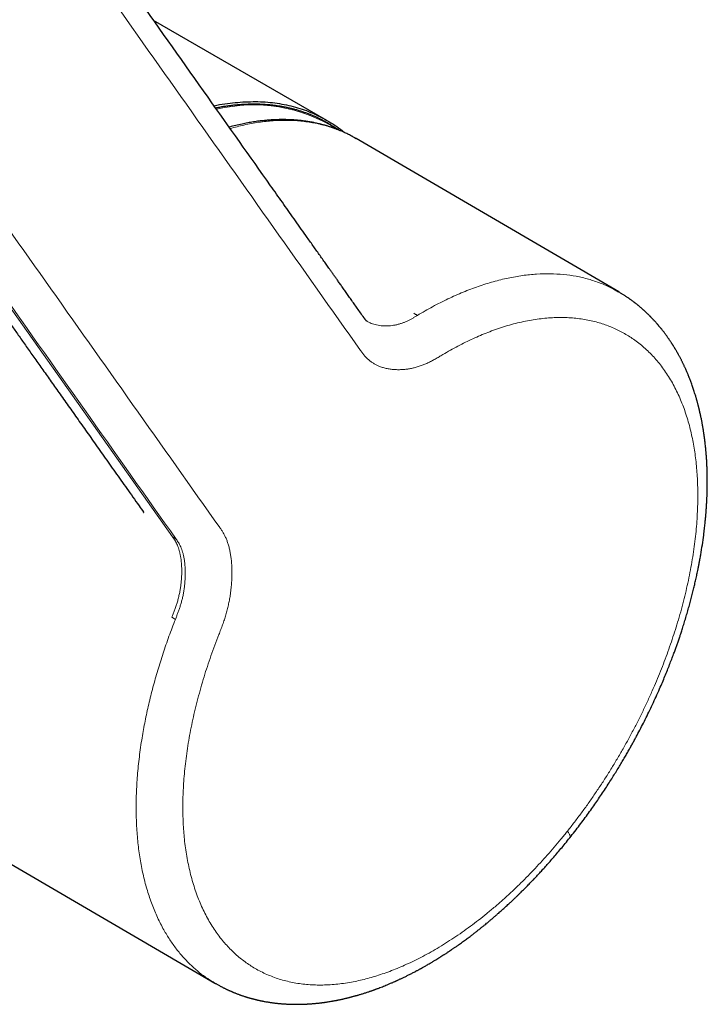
# Model space of a CAD drawing. Header units: millimetres. Extents: x 8 to 837, y 12 to 852.
# Tile 7 of 26: x 790 to 832, y 156 to 216. Entities that reach past the tile are written whole.
import ezdxf

# ---------------------------------------------------------------- set-up
doc = ezdxf.new("R2010")
doc.units = ezdxf.units.MM

msp = doc.modelspace()

# ---------------------------------------------------------------- linework, layer by layer
at = {"color": 7, "linetype": 'Continuous', "lineweight": 30}
for p, q in [((808.623, 209.803), (798.126, 215.863)), ((826.294, 199.406), (810.389, 208.701)), ((785.924, 166.818), (801.83, 157.523))]:
    msp.add_line(p, q, dxfattribs=at)
at = {"color": 8, "linetype": 'Continuous', "lineweight": 0}
for p, q in [((799.269, 184.557), (799.483, 184.432)), ((799.229, 179.691), (799.443, 179.566))]:
    msp.add_line(p, q, dxfattribs=at)
at = {"color": 8, "linetype": 'Continuous', "lineweight": 0, "flags": 128}
for points in [[(799.269, 184.557), (789.587, 198.25), (785.327, 204.275), (783.453, 206.926), (783.178, 207.315), (782.903, 207.704), (782.627, 208.095), (782.517, 208.25), (782.406, 208.407), (782.293, 208.567), (782.178, 208.729), (782.069, 208.883), (781.967, 209.027)], [(813.886, 198.111), (813.913, 198.095), (813.94, 198.079), (813.966, 198.064), (813.993, 198.048), (814.02, 198.032), (814.047, 198.017), (814.073, 198.001), (814.1, 197.986)]]:
    msp.add_lwpolyline(points, dxfattribs=at)
at = {"color": 8, "linetype": 'Continuous', "lineweight": 0}
msp.add_arc((804.17, 201.35), 9.394, 57.34009, 103.75258, dxfattribs=at)
at = {"color": 7, "linetype": 'Continuous', "lineweight": 30}
for points, knots in [([(810.868, 197.841), (810.799, 197.939), (810.663, 198.131), (810.464, 198.413), (810.272, 198.684), (810.088, 198.944), (809.913, 199.191), (809.746, 199.427), (809.588, 199.651), (809.438, 199.864), (809.299, 200.059), (809.173, 200.239), (809.057, 200.402), (808.948, 200.557), (808.844, 200.704), (808.746, 200.842), (808.654, 200.971), (808.569, 201.093), (808.388, 201.349), (808.107, 201.745), (807.724, 202.288), (807.23, 202.987), (806.627, 203.839), (805.92, 204.84), (804.184, 207.295), (801.248, 211.448), (798.467, 215.381), (796.87, 217.64), (796.628, 217.982), (796.383, 218.328), (796.134, 218.68), (795.899, 219.013), (795.677, 219.326), (795.47, 219.618), (795.261, 219.915), (795.051, 220.212), (794.839, 220.511), (794.627, 220.811), (794.415, 221.11), (794.253, 221.339), (794.139, 221.501), (794.072, 221.595), (794.009, 221.684), (793.95, 221.767), (793.897, 221.842), (793.849, 221.91), (793.812, 221.963), (793.784, 222.002), (793.764, 222.032), (793.742, 222.063), (793.715, 222.102), (793.683, 222.148), (793.648, 222.199), (793.61, 222.252), (793.576, 222.3), (793.546, 222.341), (793.523, 222.372), (793.503, 222.398), (793.484, 222.423), (793.463, 222.45), (793.437, 222.482), (793.41, 222.517), (793.383, 222.55), (793.359, 222.579), (793.337, 222.605), (793.318, 222.627), (793.3, 222.648), (793.279, 222.673), (793.25, 222.705), (793.219, 222.74), (793.188, 222.774), (793.157, 222.807), (793.125, 222.841), (793.089, 222.878), (793.054, 222.914), (793.021, 222.946), (792.987, 222.979), (792.949, 223.015), (792.906, 223.055), (792.861, 223.095), (792.819, 223.131), (792.782, 223.162), (792.745, 223.192), (792.704, 223.226), (792.66, 223.26), (792.618, 223.292), (792.579, 223.321), (792.541, 223.349), (792.503, 223.376), (792.471, 223.398), (792.443, 223.417), (792.412, 223.437), (792.374, 223.463), (792.327, 223.493), (792.272, 223.527), (792.232, 223.551), (792.21, 223.563)], [0, 0, 0, 0, 0.011434, 0.02244, 0.03302, 0.043173, 0.052899, 0.062036, 0.070761, 0.079074, 0.086976, 0.093683, 0.100061, 0.106112, 0.111834, 0.117228, 0.122294, 0.127031, 0.131451, 0.152261, 0.173456, 0.195036, 0.2341, 0.273182, 0.312263, 0.521629, 0.759544, 0.772867, 0.786191, 0.799633, 0.81337, 0.827406, 0.838643, 0.850063, 0.861667, 0.873359, 0.884849, 0.896793, 0.908486, 0.91993, 0.923727, 0.927482, 0.931016, 0.934272, 0.937249, 0.939949, 0.94237, 0.943599, 0.944745, 0.945906, 0.947332, 0.949049, 0.950956, 0.952668, 0.95451, 0.955539, 0.956596, 0.957458, 0.958119, 0.958915, 0.960026, 0.961189, 0.962236, 0.963201, 0.96404, 0.964764, 0.965383, 0.966166, 0.967219, 0.968638, 0.969718, 0.970674, 0.971948, 0.973285, 0.974499, 0.975578, 0.976647, 0.977887, 0.979298, 0.980792, 0.982119, 0.983168, 0.984214, 0.985506, 0.986993, 0.988229, 0.989327, 0.990512, 0.991654, 0.992645, 0.993283, 0.994157, 0.995265, 0.996609, 0.998187, 1, 1, 1, 1]), ([(801.783, 210.691), (801.786, 210.692), (802.224, 210.801), (803.068, 210.896), (804.299, 210.966), (805.474, 210.882), (806.589, 210.666), (807.647, 210.314), (808.632, 209.816), (809.31, 209.399), (809.63, 209.11), (809.673, 209.072)], [0, 0, 0, 0, 0.001032, 0.141383, 0.281656, 0.420609, 0.559109, 0.69803, 0.838238, 0.978447, 1, 1, 1, 1]), ([(809.315, 209.226), (809.272, 209.256), (809.172, 209.327), (809.011, 209.433), (808.831, 209.546), (808.649, 209.653), (808.464, 209.756), (808.277, 209.854), (808.087, 209.947), (807.894, 210.035), (807.699, 210.119), (807.501, 210.198), (807.301, 210.271), (807.098, 210.34), (806.893, 210.404), (806.685, 210.463), (806.475, 210.517), (806.263, 210.566), (806.049, 210.611), (805.833, 210.65), (805.614, 210.684), (805.394, 210.713), (805.171, 210.737), (804.946, 210.757), (804.72, 210.771), (804.491, 210.78), (804.261, 210.784), (804.029, 210.783), (803.796, 210.777), (803.561, 210.766), (803.324, 210.75), (803.085, 210.729), (802.845, 210.703), (802.604, 210.672), (802.361, 210.636), (802.121, 210.596), (801.961, 210.565), (801.883, 210.55)], [0, 0, 0, 0, 0.0212811, 0.0500423, 0.0788012, 0.1075586, 0.1363154, 0.1650721, 0.1938296, 0.2225885, 0.2513497, 0.280114, 0.308882, 0.3376544, 0.3664319, 0.395215, 0.4240042, 0.4527998, 0.4816024, 0.5104121, 0.5392293, 0.5680539, 0.5968862, 0.6257261, 0.6545736, 0.6834286, 0.712291, 0.7411606, 0.7700372, 0.7989205, 0.8278102, 0.856706, 0.8856077, 0.9145149, 0.9434272, 0.9723443, 1, 1, 1, 1]), ([(780.311, 210.389), (780.427, 210.225), (780.657, 209.9), (780.998, 209.418), (781.332, 208.946), (781.658, 208.485), (781.977, 208.034), (782.283, 207.601), (782.576, 207.187), (782.856, 206.79), (783.13, 206.403), (783.398, 206.024), (783.659, 205.655), (783.913, 205.295), (784.161, 204.944), (784.403, 204.603), (784.638, 204.271), (784.865, 203.949), (785.084, 203.639), (785.296, 203.34), (785.501, 203.049), (785.702, 202.766), (785.897, 202.49), (786.087, 202.221), (786.27, 201.962), (786.447, 201.712), (786.616, 201.473), (786.778, 201.244), (786.933, 201.025), (787.081, 200.815), (787.218, 200.621), (787.345, 200.442), (787.462, 200.277), (787.573, 200.119), (787.682, 199.965), (787.791, 199.811), (787.904, 199.651), (788.022, 199.485), (788.154, 199.298), (788.301, 199.09), (788.464, 198.86), (788.634, 198.619), (788.811, 198.368), (788.996, 198.107), (789.184, 197.841), (789.376, 197.57), (789.57, 197.295), (789.771, 197.011), (789.979, 196.717), (790.193, 196.414), (790.413, 196.103), (790.64, 195.781), (790.874, 195.451), (791.114, 195.111), (791.359, 194.765), (791.609, 194.411), (791.864, 194.05), (792.125, 193.681), (792.395, 193.3), (792.672, 192.908), (792.957, 192.504), (793.249, 192.091), (793.548, 191.669), (793.851, 191.24), (794.159, 190.805), (794.471, 190.364), (794.79, 189.913), (795.117, 189.45), (795.452, 188.975), (795.797, 188.488), (796.148, 187.992), (796.506, 187.486), (796.87, 186.971), (797.207, 186.494), (797.423, 186.189), (797.515, 186.059)], [0, 0, 0, 0, 0.020232, 0.040039, 0.059422, 0.078378, 0.096908, 0.115013, 0.131693, 0.147995, 0.16392, 0.179466, 0.194634, 0.209423, 0.223834, 0.237867, 0.251521, 0.264797, 0.277467, 0.289773, 0.301714, 0.313289, 0.324701, 0.335734, 0.346389, 0.356665, 0.366564, 0.375917, 0.384905, 0.393529, 0.401787, 0.408853, 0.415627, 0.422111, 0.428309, 0.434579, 0.441141, 0.447996, 0.455143, 0.464177, 0.473638, 0.483527, 0.493843, 0.504586, 0.515757, 0.52668, 0.537984, 0.549667, 0.56173, 0.574173, 0.586996, 0.600199, 0.613782, 0.627744, 0.642087, 0.656543, 0.671365, 0.686554, 0.702109, 0.718324, 0.734918, 0.751892, 0.769246, 0.78698, 0.804767, 0.822921, 0.841441, 0.860327, 0.879977, 0.900008, 0.92042, 0.941214, 0.96239, 0.983947, 1, 1, 1, 1]), ([(810.387, 208.702), (810.363, 208.716), (810.311, 208.746), (810.231, 208.791), (810.141, 208.84), (810.042, 208.892), (809.935, 208.947), (809.825, 209.001), (809.715, 209.053), (809.612, 209.1), (809.518, 209.142), (809.431, 209.179), (809.348, 209.213), (809.269, 209.244), (809.196, 209.272), (809.131, 209.297), (809.081, 209.315), (809.044, 209.329), (809.013, 209.34), (808.977, 209.353), (808.932, 209.368), (808.877, 209.387), (808.814, 209.408), (808.744, 209.43), (808.673, 209.453), (808.601, 209.475), (808.53, 209.495), (808.435, 209.522), (808.318, 209.554), (808.181, 209.588), (808.053, 209.618), (807.934, 209.644), (807.823, 209.667), (807.721, 209.687), (807.627, 209.704), (807.541, 209.719), (807.468, 209.731), (807.406, 209.74), (807.35, 209.749), (807.29, 209.757), (807.222, 209.766), (807.143, 209.777), (807.053, 209.787), (806.951, 209.798), (806.842, 209.809), (806.727, 209.819), (806.571, 209.83), (806.371, 209.841), (806.177, 209.847), (806.029, 209.849), (805.931, 209.85), (805.831, 209.849), (805.733, 209.848), (805.641, 209.846), (805.561, 209.843), (805.492, 209.841), (805.435, 209.838), (805.388, 209.836), (805.351, 209.834), (805.323, 209.833), (805.299, 209.831), (805.271, 209.83), (805.234, 209.827), (805.187, 209.824), (805.13, 209.82), (805.064, 209.815), (804.99, 209.809), (804.912, 209.802), (804.75, 209.787), (804.503, 209.759), (804.166, 209.711), (803.825, 209.654), (803.467, 209.583), (803.099, 209.5), (802.838, 209.434), (802.705, 209.398), (802.698, 209.396)], [0, 0, 0, 0, 0.010039, 0.021728, 0.035076, 0.050088, 0.06677, 0.084319, 0.101102, 0.117074, 0.130725, 0.143722, 0.156065, 0.167754, 0.178605, 0.188024, 0.195967, 0.200358, 0.204345, 0.209407, 0.215814, 0.223567, 0.232666, 0.242482, 0.252768, 0.262776, 0.272507, 0.28196, 0.302054, 0.320751, 0.338049, 0.353942, 0.368823, 0.382508, 0.394995, 0.406284, 0.416393, 0.423806, 0.430878, 0.438354, 0.447251, 0.457575, 0.469324, 0.482497, 0.496923, 0.511709, 0.526721, 0.556865, 0.587867, 0.600024, 0.612304, 0.624708, 0.637191, 0.648714, 0.658831, 0.667088, 0.674103, 0.679876, 0.684406, 0.687695, 0.690078, 0.693399, 0.697938, 0.703696, 0.710672, 0.718709, 0.727906, 0.737537, 0.747205, 0.78683, 0.827093, 0.867998, 0.908743, 0.953628, 0.997738, 1, 1, 1, 1]), ([(823.33, 166.326), (823.431, 166.455), (823.632, 166.709), (823.923, 167.089), (824.202, 167.462), (824.467, 167.826), (824.72, 168.181), (824.961, 168.527), (825.198, 168.873), (825.429, 169.219), (825.653, 169.563), (825.865, 169.894), (826.063, 170.211), (826.249, 170.514), (826.423, 170.802), (826.584, 171.075), (826.734, 171.333), (826.873, 171.576), (827.001, 171.802), (827.12, 172.016), (827.234, 172.224), (827.347, 172.434), (827.497, 172.715), (827.683, 173.071), (827.903, 173.505), (828.123, 173.951), (828.342, 174.41), (828.559, 174.882), (828.759, 175.329), (828.937, 175.743), (829.093, 176.115), (829.239, 176.473), (829.375, 176.815), (829.501, 177.143), (829.611, 177.436), (829.706, 177.697), (829.789, 177.926), (829.868, 178.152), (829.947, 178.381), (830.027, 178.62), (830.115, 178.886), (830.209, 179.181), (830.309, 179.504), (830.409, 179.837), (830.506, 180.172), (830.598, 180.503), (830.685, 180.828), (830.767, 181.149), (830.831, 181.409), (830.88, 181.613), (830.914, 181.761), (830.949, 181.911), (830.983, 182.064), (831.017, 182.218), (831.05, 182.374), (831.077, 182.505), (831.098, 182.606), (831.112, 182.674), (831.123, 182.729), (831.131, 182.771), (831.137, 182.803), (831.143, 182.834), (831.151, 182.872), (831.162, 182.928), (831.176, 183.005), (831.195, 183.105), (831.217, 183.222), (831.24, 183.351), (831.29, 183.639), (831.361, 184.08), (831.426, 184.538), (831.466, 184.859), (831.488, 185.041), (831.507, 185.212), (831.524, 185.373), (831.539, 185.524), (831.551, 185.643), (831.559, 185.729), (831.564, 185.784), (831.568, 185.831), (831.571, 185.872), (831.575, 185.915), (831.579, 185.967), (831.584, 186.03), (831.59, 186.106), (831.597, 186.2), (831.605, 186.312), (831.613, 186.438), (831.62, 186.565), (831.627, 186.687), (831.633, 186.803), (831.638, 186.914), (831.642, 187.019), (831.646, 187.136), (831.65, 187.265), (831.654, 187.41), (831.656, 187.558), (831.658, 187.683), (831.659, 187.781), (831.659, 187.849), (831.659, 187.908), (831.659, 187.957), (831.659, 187.994), (831.659, 188.023), (831.659, 188.053), (831.658, 188.088), (831.658, 188.141), (831.657, 188.214), (831.656, 188.311), (831.653, 188.422), (831.65, 188.541), (831.645, 188.706), (831.637, 188.909), (831.625, 189.147), (831.613, 189.338), (831.602, 189.48), (831.595, 189.574), (831.589, 189.654), (831.583, 189.721), (831.579, 189.769), (831.576, 189.803), (831.573, 189.826), (831.571, 189.852), (831.568, 189.885), (831.564, 189.929), (831.558, 189.983), (831.552, 190.044), (831.543, 190.13), (831.531, 190.235), (831.517, 190.355), (831.502, 190.475), (831.486, 190.603), (831.466, 190.745), (831.448, 190.867), (831.433, 190.962), (831.424, 191.02), (831.417, 191.066), (831.411, 191.1), (831.406, 191.131), (831.4, 191.165), (831.393, 191.212), (831.382, 191.271), (831.37, 191.342), (831.355, 191.424), (831.338, 191.513), (831.32, 191.612), (831.299, 191.716), (831.276, 191.825), (831.253, 191.933), (831.229, 192.042), (831.205, 192.149), (831.184, 192.239), (831.167, 192.31), (831.155, 192.359), (831.145, 192.4), (831.135, 192.439), (831.124, 192.484), (831.11, 192.538), (831.092, 192.605), (831.072, 192.681), (831.051, 192.759), (831.031, 192.831), (831.014, 192.893), (830.997, 192.952), (830.978, 193.017), (830.95, 193.111), (830.914, 193.23), (830.871, 193.365), (830.829, 193.495), (830.786, 193.621), (830.743, 193.747), (830.7, 193.867), (830.658, 193.981), (830.619, 194.084), (830.585, 194.17), (830.559, 194.237), (830.538, 194.289), (830.515, 194.344), (830.49, 194.407), (830.457, 194.485), (830.419, 194.575), (830.376, 194.673), (830.337, 194.762), (830.301, 194.841), (830.267, 194.913), (830.235, 194.981), (830.206, 195.042), (830.178, 195.1), (830.15, 195.157), (830.119, 195.219), (830.086, 195.286), (830.049, 195.358), (830.011, 195.43), (829.975, 195.499), (829.94, 195.563), (829.909, 195.621), (829.88, 195.672), (829.852, 195.722), (829.821, 195.777), (829.788, 195.835), (829.755, 195.891), (829.725, 195.941), (829.698, 195.988), (829.669, 196.035), (829.638, 196.086), (829.606, 196.138), (829.576, 196.186), (829.55, 196.227), (829.524, 196.267), (829.498, 196.308), (829.466, 196.357), (829.43, 196.412), (829.393, 196.466), (829.36, 196.515), (829.328, 196.562), (829.294, 196.611), (829.251, 196.672), (829.201, 196.742), (829.147, 196.816), (829.093, 196.889), (829.037, 196.963), (828.98, 197.038), (828.924, 197.109), (828.878, 197.166), (828.841, 197.212), (828.809, 197.251), (828.773, 197.294), (828.735, 197.339), (828.7, 197.382), (828.667, 197.42), (828.634, 197.458), (828.599, 197.498), (828.559, 197.543), (828.519, 197.587), (828.484, 197.626), (828.457, 197.656), (828.433, 197.681), (828.408, 197.709), (828.377, 197.742), (828.342, 197.779), (828.306, 197.816), (828.273, 197.851), (828.243, 197.882), (828.211, 197.914), (828.177, 197.949), (828.135, 197.99), (828.09, 198.034), (828.044, 198.079), (828.003, 198.118), (827.962, 198.157), (827.917, 198.199), (827.872, 198.241), (827.832, 198.278), (827.796, 198.31), (827.759, 198.343), (827.717, 198.38), (827.67, 198.421), (827.621, 198.463), (827.572, 198.505), (827.526, 198.542), (827.486, 198.576), (827.447, 198.607), (827.405, 198.641), (827.358, 198.679), (827.311, 198.716), (827.271, 198.747), (827.24, 198.771), (827.212, 198.792), (827.18, 198.816), (827.139, 198.847), (827.09, 198.883), (827.038, 198.921), (826.988, 198.957), (826.942, 198.99), (826.898, 199.02), (826.847, 199.055), (826.789, 199.095), (826.721, 199.14), (826.65, 199.187), (826.579, 199.232), (826.509, 199.277), (826.441, 199.318), (826.369, 199.362), (826.318, 199.392), (826.293, 199.406)], [0, 0, 0, 0, 0.011622, 0.022882, 0.033779, 0.044315, 0.054488, 0.064298, 0.073746, 0.083721, 0.093257, 0.102355, 0.111014, 0.119235, 0.127018, 0.134363, 0.14127, 0.147739, 0.15377, 0.159284, 0.164739, 0.170269, 0.175872, 0.186888, 0.19818, 0.209749, 0.221595, 0.233719, 0.246119, 0.255961, 0.265462, 0.274572, 0.283292, 0.291622, 0.299561, 0.305619, 0.311428, 0.317025, 0.3228, 0.328858, 0.335199, 0.343036, 0.351266, 0.359851, 0.368405, 0.37683, 0.385125, 0.393291, 0.401408, 0.405138, 0.408931, 0.412788, 0.416707, 0.42069, 0.424736, 0.428714, 0.430819, 0.432583, 0.434007, 0.435091, 0.435835, 0.4365, 0.437478, 0.438775, 0.440855, 0.443438, 0.446523, 0.449983, 0.453463, 0.469001, 0.484542, 0.489624, 0.494444, 0.499002, 0.503297, 0.507329, 0.511083, 0.512811, 0.514294, 0.515534, 0.51653, 0.51761, 0.519, 0.520715, 0.522757, 0.525125, 0.528313, 0.531862, 0.535328, 0.538647, 0.541821, 0.544849, 0.54773, 0.550466, 0.554469, 0.558379, 0.562476, 0.566759, 0.568738, 0.5707, 0.572376, 0.573731, 0.574766, 0.575475, 0.576217, 0.577208, 0.578449, 0.580655, 0.58337, 0.586595, 0.590066, 0.593483, 0.600557, 0.607393, 0.61399, 0.617015, 0.619768, 0.622117, 0.624062, 0.625603, 0.62636, 0.62696, 0.627643, 0.628624, 0.629904, 0.631482, 0.633351, 0.635276, 0.639109, 0.64267, 0.645961, 0.649838, 0.654098, 0.658742, 0.660897, 0.662677, 0.664075, 0.665092, 0.665776, 0.666839, 0.668269, 0.670067, 0.672233, 0.674766, 0.677614, 0.680506, 0.683891, 0.687286, 0.690691, 0.694107, 0.697534, 0.700819, 0.702687, 0.704257, 0.70553, 0.706607, 0.708008, 0.709808, 0.711868, 0.714486, 0.717089, 0.719496, 0.721439, 0.723173, 0.725304, 0.727811, 0.732466, 0.737019, 0.741336, 0.745505, 0.749737, 0.754092, 0.757757, 0.761447, 0.764738, 0.766712, 0.768415, 0.770259, 0.772496, 0.774999, 0.778466, 0.7821, 0.785426, 0.788068, 0.790687, 0.793259, 0.795447, 0.797409, 0.799609, 0.801751, 0.804252, 0.807068, 0.809805, 0.812382, 0.814812, 0.81708, 0.818942, 0.820733, 0.822828, 0.825202, 0.827435, 0.829423, 0.831066, 0.832912, 0.834965, 0.837115, 0.839033, 0.840672, 0.842132, 0.84377, 0.84564, 0.848111, 0.850375, 0.852327, 0.854115, 0.856131, 0.858394, 0.861811, 0.864823, 0.867859, 0.871068, 0.874339, 0.877544, 0.880406, 0.881877, 0.883598, 0.885569, 0.887726, 0.889651, 0.891269, 0.892763, 0.894652, 0.896808, 0.899104, 0.900979, 0.902365, 0.903323, 0.904596, 0.90621, 0.90813, 0.909942, 0.911525, 0.913098, 0.914522, 0.916203, 0.918158, 0.92061, 0.92284, 0.92479, 0.92662, 0.928772, 0.931135, 0.933053, 0.934515, 0.936206, 0.938201, 0.940433, 0.942704, 0.945003, 0.947195, 0.948878, 0.950512, 0.952403, 0.954564, 0.956864, 0.958674, 0.959965, 0.960977, 0.962356, 0.96418, 0.966421, 0.96874, 0.970899, 0.972898, 0.974737, 0.976423, 0.979305, 0.982191, 0.98524, 0.988705, 0.991721, 0.994745, 0.997497, 1, 1, 1, 1]), ([(811.056, 197.622), (811.054, 197.623), (811.051, 197.625), (811.047, 197.627), (811.044, 197.629), (811.041, 197.631), (811.038, 197.633), (811.034, 197.636), (811.029, 197.639), (811.025, 197.643), (811.02, 197.647), (811.016, 197.651), (811.008, 197.658), (810.998, 197.669), (810.984, 197.685), (810.972, 197.7), (810.966, 197.707), (810.959, 197.715), (810.952, 197.724), (810.941, 197.739), (810.927, 197.758), (810.911, 197.779), (810.894, 197.803), (810.882, 197.821), (810.875, 197.831)], [0, 0, 0, 0, 0.055296, 0.098115, 0.128518, 0.150337, 0.173888, 0.226014, 0.275814, 0.323289, 0.374794, 0.424552, 0.473959, 0.585072, 0.693662, 0.720318, 0.745276, 0.767254, 0.788294, 0.819947, 0.86474, 0.902563, 0.947403, 1, 1, 1, 1]), ([(797.516, 186.058), (797.519, 186.053), (797.524, 186.046), (797.525, 186.045), (797.526, 186.044)], [0, 0, 0, 0, 0.58158, 1, 1, 1, 1]), ([(801.829, 157.524), (801.849, 157.512), (801.894, 157.486), (801.96, 157.449), (802.033, 157.408), (802.108, 157.368), (802.183, 157.327), (802.253, 157.291), (802.315, 157.259), (802.37, 157.232), (802.422, 157.206), (802.474, 157.181), (802.524, 157.157), (802.576, 157.133), (802.628, 157.109), (802.685, 157.083), (802.741, 157.058), (802.79, 157.036), (802.827, 157.02), (802.861, 157.006), (802.896, 156.991), (802.941, 156.972), (802.989, 156.952), (803.038, 156.933), (803.09, 156.912), (803.15, 156.889), (803.221, 156.861), (803.291, 156.835), (803.356, 156.812), (803.415, 156.791), (803.479, 156.769), (803.551, 156.744), (803.624, 156.72), (803.694, 156.698), (803.757, 156.678), (803.819, 156.659), (803.877, 156.642), (803.934, 156.625), (803.982, 156.612), (804.025, 156.6), (804.06, 156.59), (804.091, 156.582), (804.126, 156.572), (804.171, 156.56), (804.225, 156.547), (804.281, 156.533), (804.333, 156.52), (804.379, 156.509), (804.425, 156.498), (804.476, 156.487), (804.537, 156.473), (804.601, 156.459), (804.662, 156.447), (804.714, 156.436), (804.762, 156.427), (804.812, 156.417), (804.885, 156.404), (804.977, 156.387), (805.085, 156.37), (805.176, 156.355), (805.254, 156.344), (805.323, 156.334), (805.394, 156.325), (805.467, 156.316), (805.539, 156.308), (805.615, 156.299), (805.698, 156.29), (805.782, 156.283), (805.86, 156.276), (805.927, 156.27), (805.991, 156.266), (806.058, 156.261), (806.131, 156.257), (806.201, 156.253), (806.262, 156.25), (806.315, 156.247), (806.366, 156.245), (806.422, 156.243), (806.475, 156.242), (806.527, 156.241), (806.577, 156.24), (806.634, 156.239), (806.696, 156.238), (806.761, 156.238), (806.826, 156.238), (806.89, 156.238), (806.953, 156.239), (807.014, 156.24), (807.076, 156.242), (807.135, 156.243), (807.194, 156.245), (807.251, 156.247), (807.312, 156.25), (807.38, 156.253), (807.456, 156.257), (807.537, 156.262), (807.62, 156.268), (807.699, 156.274), (807.776, 156.28), (807.844, 156.286), (807.906, 156.292), (807.968, 156.298), (808.038, 156.305), (808.111, 156.313), (808.188, 156.321), (808.264, 156.33), (808.336, 156.34), (808.402, 156.348), (808.467, 156.357), (808.546, 156.368), (808.642, 156.383), (808.755, 156.4), (808.858, 156.417), (808.948, 156.433), (809.022, 156.446), (809.094, 156.459), (809.162, 156.472), (809.222, 156.484), (809.275, 156.495), (809.327, 156.505), (809.384, 156.517), (809.448, 156.53), (809.514, 156.545), (809.58, 156.559), (809.645, 156.574), (809.704, 156.588), (809.756, 156.6), (809.804, 156.611), (809.855, 156.624), (809.915, 156.638), (809.982, 156.655), (810.053, 156.673), (810.123, 156.692), (810.197, 156.711), (810.272, 156.732), (810.345, 156.752), (810.412, 156.771), (810.481, 156.791), (810.558, 156.813), (810.643, 156.839), (810.764, 156.876), (810.922, 156.925), (811.074, 156.975), (811.189, 157.014), (811.262, 157.039), (811.329, 157.062), (811.388, 157.083), (811.437, 157.101), (811.479, 157.116), (811.52, 157.13), (811.566, 157.147), (811.622, 157.168), (811.688, 157.192), (811.831, 157.246), (812.05, 157.332), (812.275, 157.423), (812.433, 157.49), (812.521, 157.528), (812.6, 157.562), (812.668, 157.592), (812.721, 157.616), (812.761, 157.634), (812.79, 157.647), (812.818, 157.659), (812.851, 157.674), (812.895, 157.694), (812.955, 157.721), (813.026, 157.754), (813.105, 157.791), (813.184, 157.829), (813.295, 157.882), (813.438, 157.952), (813.618, 158.041), (813.805, 158.137), (813.956, 158.216), (814.07, 158.277), (814.139, 158.314), (814.202, 158.348), (814.256, 158.378), (814.303, 158.403), (814.34, 158.424), (814.375, 158.443), (814.412, 158.464), (814.463, 158.492), (814.529, 158.53), (814.611, 158.577), (814.708, 158.632), (814.811, 158.692), (814.933, 158.764), (815.066, 158.844), (815.21, 158.931), (815.343, 159.013), (815.468, 159.091), (815.59, 159.169), (815.691, 159.233), (815.772, 159.286), (815.833, 159.326), (815.895, 159.367), (815.956, 159.407), (816.011, 159.444), (816.059, 159.475), (816.095, 159.5), (816.125, 159.52), (816.154, 159.539), (816.19, 159.564), (816.235, 159.595), (816.289, 159.632), (816.352, 159.675), (816.424, 159.725), (816.503, 159.78), (816.64, 159.876), (816.828, 160.011), (817.062, 160.182), (817.269, 160.337), (817.453, 160.476), (817.613, 160.6), (817.767, 160.721), (817.914, 160.837), (818.051, 160.948), (818.177, 161.051), (818.288, 161.141), (818.383, 161.22), (818.464, 161.288), (818.534, 161.347), (818.595, 161.399), (818.652, 161.448), (818.704, 161.492), (818.754, 161.535), (818.806, 161.58), (818.869, 161.634), (818.943, 161.699), (819.028, 161.774), (819.123, 161.857), (819.225, 161.948), (819.329, 162.042), (819.434, 162.137), (819.535, 162.23), (819.656, 162.342), (819.794, 162.47), (819.947, 162.615), (820.087, 162.749), (820.216, 162.874), (820.33, 162.985), (820.429, 163.084), (820.517, 163.17), (820.599, 163.253), (820.683, 163.338), (820.773, 163.429), (820.869, 163.527), (820.987, 163.649), (821.127, 163.795), (821.293, 163.97), (821.47, 164.159), (821.661, 164.367), (821.865, 164.592), (822.082, 164.836), (822.311, 165.098), (822.551, 165.378), (822.802, 165.676), (823.063, 165.993), (823.239, 166.213), (823.33, 166.326)], [0, 0, 0, 0, 0.002813, 0.006219, 0.010242, 0.014879, 0.019426, 0.023506, 0.026924, 0.029928, 0.032643, 0.03539, 0.038186, 0.040656, 0.043409, 0.046447, 0.049639, 0.052257, 0.054187, 0.055579, 0.05745, 0.059806, 0.062525, 0.065046, 0.067301, 0.0706, 0.074286, 0.078349, 0.081393, 0.084119, 0.087404, 0.091125, 0.095025, 0.098509, 0.101598, 0.104458, 0.107854, 0.110295, 0.112833, 0.114982, 0.1167, 0.117995, 0.119648, 0.121875, 0.124674, 0.127545, 0.130102, 0.132305, 0.134339, 0.136781, 0.139697, 0.143227, 0.14617, 0.148524, 0.15071, 0.153128, 0.155779, 0.161208, 0.16645, 0.171237, 0.174207, 0.177567, 0.181115, 0.184294, 0.187813, 0.191297, 0.195109, 0.199547, 0.203079, 0.206157, 0.208891, 0.211966, 0.21558, 0.219046, 0.221806, 0.224026, 0.226389, 0.228966, 0.231759, 0.233811, 0.236134, 0.238728, 0.241593, 0.244721, 0.247669, 0.250633, 0.253476, 0.256304, 0.259054, 0.261959, 0.264474, 0.267035, 0.269802, 0.272858, 0.276216, 0.280245, 0.283944, 0.287456, 0.291011, 0.294318, 0.29668, 0.299442, 0.302716, 0.306113, 0.309319, 0.313118, 0.316388, 0.319068, 0.321905, 0.325149, 0.329789, 0.334807, 0.340242, 0.343591, 0.346877, 0.350099, 0.353222, 0.35595, 0.35818, 0.360275, 0.36284, 0.365858, 0.368755, 0.371674, 0.374613, 0.377332, 0.379607, 0.381501, 0.383621, 0.386395, 0.389517, 0.392638, 0.395733, 0.398801, 0.40244, 0.405615, 0.408392, 0.411393, 0.414771, 0.418524, 0.422615, 0.430866, 0.439317, 0.442691, 0.44602, 0.448978, 0.451527, 0.453708, 0.455463, 0.457067, 0.459093, 0.461558, 0.464462, 0.467795, 0.480422, 0.493249, 0.497321, 0.501303, 0.504789, 0.50774, 0.510159, 0.511766, 0.513003, 0.514003, 0.515426, 0.517359, 0.519803, 0.523236, 0.526725, 0.530188, 0.533623, 0.54133, 0.549062, 0.55724, 0.565888, 0.569043, 0.572206, 0.575007, 0.577372, 0.579299, 0.581163, 0.582342, 0.583838, 0.586068, 0.588997, 0.592624, 0.596949, 0.601686, 0.606253, 0.61305, 0.619384, 0.625257, 0.630667, 0.635929, 0.641404, 0.644059, 0.646762, 0.649512, 0.6523, 0.654794, 0.65694, 0.658573, 0.659694, 0.660833, 0.662437, 0.664508, 0.666886, 0.669678, 0.672884, 0.676502, 0.680273, 0.691197, 0.701672, 0.711699, 0.719186, 0.726404, 0.733351, 0.740028, 0.746338, 0.752066, 0.757206, 0.7614, 0.7651, 0.768305, 0.771017, 0.773438, 0.776202, 0.778059, 0.780431, 0.783324, 0.786737, 0.790669, 0.795122, 0.799796, 0.8048, 0.809675, 0.814382, 0.818921, 0.826609, 0.833761, 0.840379, 0.846463, 0.852012, 0.856593, 0.860733, 0.864504, 0.868482, 0.872792, 0.877434, 0.882408, 0.889789, 0.897797, 0.906431, 0.915692, 0.925787, 0.936533, 0.947929, 0.959975, 0.972669, 0.986011, 1, 1, 1, 1])]:
    msp.add_open_spline(points, degree=3, knots=knots, dxfattribs=at)
at = {"color": 8, "linetype": 'Continuous', "lineweight": 0}
for points, knots in [([(786.669, 218.389), (786.669, 218.389), (786.741, 218.48), (786.888, 218.659), (787.114, 218.917), (787.345, 219.165), (787.58, 219.402), (787.819, 219.628), (788.057, 219.838), (788.293, 220.032), (788.525, 220.211), (788.76, 220.378), (788.994, 220.532), (789.234, 220.676), (789.479, 220.808), (789.727, 220.929), (789.973, 221.033), (790.217, 221.123), (790.459, 221.196), (790.692, 221.253), (790.917, 221.293), (791.133, 221.318), (791.344, 221.328), (791.551, 221.323), (791.764, 221.302), (791.982, 221.262), (792.203, 221.2), (792.414, 221.118), (792.615, 221.016), (792.804, 220.895), (792.968, 220.765), (793.11, 220.628), (793.231, 220.492), (793.345, 220.345), (793.453, 220.192), (793.559, 220.036), (794.019, 219.388), (796.2, 216.3), (801.867, 208.293), (807.143, 200.829), (810.661, 195.853)], [0, 0, 0, 0, 0.000002, 0.005835, 0.011667, 0.017501, 0.023334, 0.029168, 0.035002, 0.040502, 0.046002, 0.051501, 0.056999, 0.062498, 0.06833, 0.074164, 0.079998, 0.085832, 0.091666, 0.0975, 0.103001, 0.1085, 0.114, 0.119499, 0.124999, 0.131532, 0.138065, 0.144599, 0.151132, 0.157665, 0.164199, 0.169332, 0.174465, 0.179598, 0.184731, 0.189866, 0.195, 0.249999, 0.499999, 1, 1, 1, 1]), ([(799.483, 184.432), (795.784, 189.664), (791.776, 195.332), (787.461, 201.436), (786.536, 202.744), (785.611, 204.052), (784.686, 205.36), (783.761, 206.668), (783.1, 207.603), (782.702, 208.165), (782.568, 208.355), (782.434, 208.546), (782.302, 208.73), (782.178, 208.905), (782.064, 209.076), (781.958, 209.257), (781.857, 209.455), (781.762, 209.669), (781.677, 209.894), (781.581, 210.191), (781.485, 210.577), (781.406, 211.063), (781.362, 211.576), (781.354, 212.113), (781.381, 212.672), (781.443, 213.248), (781.539, 213.834), (781.668, 214.427), (781.829, 215.025), (782.021, 215.624), (782.243, 216.223), (782.494, 216.82), (782.773, 217.411), (783.078, 217.995), (783.41, 218.569), (783.767, 219.13), (784.146, 219.678), (784.416, 220.026), (784.551, 220.201)], [0, 0, 0, 0, 0.500021, 0.541689, 0.583358, 0.625026, 0.666695, 0.708363, 0.750096, 0.756044, 0.762081, 0.768231, 0.774241, 0.779745, 0.785045, 0.790147, 0.795636, 0.801555, 0.80713, 0.812694, 0.823207, 0.833704, 0.844203, 0.854717, 0.865265, 0.875803, 0.886253, 0.896634, 0.906961, 0.917253, 0.927522, 0.937783, 0.948051, 0.958338, 0.968661, 0.979033, 0.989473, 1, 1, 1, 1]), ([(802.129, 185.131), (798.611, 190.106), (793.333, 197.569), (787.959, 205.173), (786.003, 207.939), (785.707, 208.357), (785.411, 208.775), (785.118, 209.195), (784.871, 209.528), (784.695, 209.8), (784.583, 210.006), (784.485, 210.228), (784.401, 210.463), (784.331, 210.71), (784.275, 210.967), (784.232, 211.234), (784.203, 211.511), (784.187, 211.794), (784.185, 212.082), (784.195, 212.374), (784.218, 212.673), (784.253, 212.978), (784.302, 213.288), (784.361, 213.596), (784.431, 213.902), (784.51, 214.203), (784.599, 214.507), (784.698, 214.812), (784.81, 215.123), (784.935, 215.44), (785.073, 215.761), (785.221, 216.081), (785.38, 216.398), (785.548, 216.711), (785.722, 217.014), (785.9, 217.306), (786.082, 217.587), (786.271, 217.861), (786.467, 218.13), (786.601, 218.304), (786.669, 218.389), (786.669, 218.389)], [0, 0, 0, 0, 0.5000007, 0.7500004, 0.7640004, 0.7780003, 0.7920003, 0.8060002, 0.8200021, 0.8261613, 0.8323205, 0.8384803, 0.8446405, 0.8508005, 0.8568507, 0.8629009, 0.868951, 0.8750008, 0.8808336, 0.8866662, 0.8924991, 0.8983323, 0.9041658, 0.9099999, 0.9155009, 0.9210019, 0.9265025, 0.9320026, 0.9375019, 0.9433338, 0.9491655, 0.9549977, 0.9608306, 0.9666641, 0.972498, 0.9779985, 0.9834988, 0.9889987, 0.9944982, 0.9999978, 1, 1, 1, 1]), ([(810.384, 208.693), (810.266, 208.764), (809.93, 208.965), (809.335, 209.225), (808.605, 209.476), (807.841, 209.657), (807.047, 209.77), (806.223, 209.815), (805.372, 209.791), (804.495, 209.696), (803.624, 209.542), (803.038, 209.385), (802.759, 209.31)], [0, 0, 0, 0, 0.057157, 0.162572, 0.2679, 0.373227, 0.478642, 0.584233, 0.690092, 0.796315, 0.903005, 1, 1, 1, 1]), ([(814.1, 197.986), (814.408, 198.166), (815.026, 198.526), (815.951, 198.993), (816.873, 199.404), (817.791, 199.753), (818.7, 200.038), (819.595, 200.258), (820.47, 200.411), (821.322, 200.498), (822.15, 200.519), (822.951, 200.475), (823.725, 200.365), (824.47, 200.192), (825.183, 199.952), (825.793, 199.69), (826.148, 199.482), (826.29, 199.399)], [0, 0, 0, 0, 0.067937, 0.136055, 0.204414, 0.273076, 0.342101, 0.411026, 0.479599, 0.547886, 0.615948, 0.683843, 0.751628, 0.819357, 0.887083, 0.95486, 1, 1, 1, 1]), ([(811.056, 197.623), (811.09, 197.604), (811.169, 197.558), (811.305, 197.5), (811.462, 197.445), (811.63, 197.402), (811.807, 197.371), (811.99, 197.351), (812.178, 197.345), (812.369, 197.351), (812.56, 197.369), (812.751, 197.4), (812.938, 197.443), (813.121, 197.497), (813.298, 197.561), (813.469, 197.635), (813.634, 197.716), (813.794, 197.803), (813.948, 197.894), (814.05, 197.955), (814.1, 197.986)], [0, 0, 0, 0, 0.042107, 0.100477, 0.160829, 0.222749, 0.28574, 0.34925, 0.412702, 0.475524, 0.537178, 0.59719, 0.655178, 0.710875, 0.764149, 0.815014, 0.863638, 0.910338, 0.955581, 1, 1, 1, 1]), ([(815.523, 195.542), (815.676, 195.632), (815.981, 195.813), (816.439, 196.065), (816.896, 196.301), (817.351, 196.522), (817.806, 196.726), (818.258, 196.914), (818.722, 197.092), (819.199, 197.256), (819.687, 197.405), (820.17, 197.532), (820.648, 197.639), (821.121, 197.725), (821.588, 197.79), (822.049, 197.834), (822.502, 197.857), (822.949, 197.859), (823.385, 197.841), (823.811, 197.801), (824.225, 197.742), (824.631, 197.662), (825.018, 197.565), (825.386, 197.451), (825.735, 197.323), (826.076, 197.179), (826.408, 197.017), (826.73, 196.838), (827.043, 196.643), (827.356, 196.425), (827.667, 196.181), (827.976, 195.911), (828.272, 195.622), (828.554, 195.313), (828.823, 194.987), (829.078, 194.642), (829.318, 194.28), (829.544, 193.899), (829.755, 193.502), (829.95, 193.091), (830.129, 192.666), (830.292, 192.229), (830.441, 191.777), (830.571, 191.323), (830.684, 190.867), (830.782, 190.413), (830.866, 189.947), (830.936, 189.47), (830.993, 188.983), (831.037, 188.487), (831.068, 187.964), (831.085, 187.414), (831.086, 186.836), (831.071, 186.249), (831.04, 185.653), (830.993, 185.049), (830.929, 184.437), (830.85, 183.818), (830.754, 183.193), (830.643, 182.561), (830.516, 181.929), (830.375, 181.295), (830.219, 180.662), (830.049, 180.026), (829.869, 179.403), (829.68, 178.795), (829.484, 178.201), (829.276, 177.607), (829.056, 177.013), (828.824, 176.419), (828.581, 175.826), (828.318, 175.216), (828.034, 174.588), (827.728, 173.943), (827.409, 173.302), (827.077, 172.666), (826.734, 172.035), (826.379, 171.41), (826.012, 170.792), (825.634, 170.18), (825.246, 169.577), (824.85, 168.985), (824.447, 168.406), (824.037, 167.839), (823.619, 167.282), (823.334, 166.919), (823.191, 166.738)], [0, 0, 0, 0, 0.0111997, 0.0223998, 0.0336001, 0.0448007, 0.0560013, 0.0672018, 0.0784023, 0.0907224, 0.1030425, 0.1153622, 0.127682, 0.140002, 0.1523224, 0.164643, 0.1769638, 0.1892846, 0.2016052, 0.2137053, 0.2258049, 0.237904, 0.2500027, 0.2612014, 0.2724004, 0.2835999, 0.2947999, 0.3060005, 0.3172015, 0.3284029, 0.3407244, 0.3530459, 0.365367, 0.3776876, 0.3900078, 0.4023274, 0.4146469, 0.4269664, 0.4392863, 0.4516066, 0.4637073, 0.4758081, 0.487909, 0.5000096, 0.5112099, 0.5224097, 0.5336091, 0.5448081, 0.5560068, 0.5672056, 0.5784048, 0.5907244, 0.6030446, 0.6153653, 0.6276862, 0.6400072, 0.652328, 0.6646484, 0.6769683, 0.6892877, 0.7016067, 0.713706, 0.7258057, 0.7379058, 0.750006, 0.7612063, 0.7724063, 0.7836061, 0.7948056, 0.8060051, 0.8172046, 0.8284044, 0.8407241, 0.853044, 0.8653639, 0.8776837, 0.8900033, 0.9023227, 0.9146421, 0.9269616, 0.9392814, 0.9516013, 0.9637013, 0.9758012, 0.9879008, 1, 1, 1, 1]), ([(810.661, 195.853), (810.699, 195.799), (810.776, 195.691), (810.898, 195.539), (811.028, 195.398), (811.168, 195.271), (811.318, 195.158), (811.475, 195.058), (811.64, 194.971), (811.826, 194.889), (812.035, 194.818), (812.269, 194.76), (812.511, 194.72), (812.761, 194.698), (813.003, 194.693), (813.235, 194.704), (813.458, 194.726), (813.684, 194.763), (813.914, 194.813), (814.147, 194.878), (814.38, 194.958), (814.61, 195.05), (814.837, 195.155), (815.065, 195.272), (815.294, 195.404), (815.447, 195.496), (815.523, 195.542)], [0, 0, 0, 0, 0.039206, 0.078406, 0.117588, 0.156785, 0.196007, 0.235235, 0.274439, 0.313618, 0.36286, 0.412115, 0.461395, 0.510702, 0.560024, 0.601119, 0.642191, 0.683235, 0.724259, 0.765283, 0.806339, 0.845099, 0.883869, 0.922594, 0.961261, 1, 1, 1, 1]), ([(802.075, 178.642), (802.114, 178.742), (802.193, 178.942), (802.306, 179.242), (802.409, 179.543), (802.501, 179.843), (802.583, 180.141), (802.654, 180.437), (802.714, 180.73), (802.767, 181.045), (802.812, 181.379), (802.846, 181.731), (802.865, 182.077), (802.871, 182.414), (802.863, 182.726), (802.845, 183.011), (802.818, 183.271), (802.781, 183.524), (802.734, 183.768), (802.675, 184.003), (802.608, 184.225), (802.531, 184.431), (802.444, 184.622), (802.347, 184.801), (802.242, 184.97), (802.166, 185.077), (802.129, 185.131)], [0, 0, 0, 0, 0.039219, 0.078365, 0.117572, 0.156823, 0.196062, 0.23525, 0.27441, 0.313568, 0.36282, 0.412112, 0.461431, 0.510749, 0.560045, 0.601105, 0.642149, 0.683185, 0.724228, 0.765299, 0.806395, 0.845135, 0.883851, 0.922554, 0.961274, 1, 1, 1, 1]), ([(799.229, 179.691), (799.256, 179.761), (799.313, 179.903), (799.395, 180.119), (799.475, 180.343), (799.549, 180.577), (799.617, 180.821), (799.677, 181.074), (799.726, 181.328), (799.765, 181.581), (799.795, 181.83), (799.815, 182.08), (799.826, 182.329), (799.827, 182.574), (799.82, 182.812), (799.803, 183.041), (799.777, 183.259), (799.743, 183.464), (799.7, 183.654), (799.651, 183.828), (799.595, 183.984), (799.536, 184.122), (799.473, 184.244), (799.407, 184.356), (799.339, 184.459), (799.293, 184.525), (799.269, 184.557)], [0, 0, 0, 0, 0.036641, 0.074059, 0.112836, 0.153392, 0.195992, 0.240746, 0.287609, 0.33226, 0.378283, 0.425361, 0.47312, 0.521151, 0.56903, 0.616336, 0.662681, 0.707722, 0.751187, 0.792888, 0.832742, 0.868651, 0.903064, 0.936197, 0.968368, 1, 1, 1, 1]), ([(799.443, 179.566), (799.468, 179.631), (799.521, 179.763), (799.598, 179.963), (799.672, 180.17), (799.743, 180.385), (799.808, 180.608), (799.867, 180.841), (799.918, 181.081), (799.961, 181.327), (799.995, 181.579), (800.02, 181.832), (800.036, 182.086), (800.042, 182.336), (800.039, 182.581), (800.025, 182.818), (800.003, 183.044), (799.972, 183.258), (799.932, 183.457), (799.884, 183.64), (799.829, 183.806), (799.769, 183.957), (799.702, 184.092), (799.632, 184.214), (799.559, 184.326), (799.508, 184.397), (799.483, 184.432)], [0, 0, 0, 0, 0.0340613, 0.0687546, 0.1045647, 0.1418502, 0.1808545, 0.2217057, 0.2644152, 0.3088813, 0.3548995, 0.4021764, 0.4503489, 0.499005, 0.5477057, 0.5960082, 0.6434894, 0.6897679, 0.734527, 0.7775342, 0.8186591, 0.8578874, 0.8953296, 0.9312249, 0.9659444, 1, 1, 1, 1]), ([(801.832, 157.527), (801.687, 157.613), (801.359, 157.809), (800.881, 158.168), (800.391, 158.593), (799.931, 159.066), (799.5, 159.583), (799.101, 160.143), (798.716, 160.776), (798.353, 161.487), (798.02, 162.282), (797.736, 163.122), (797.501, 164.006), (797.315, 164.931), (797.179, 165.895), (797.093, 166.897), (797.056, 167.933), (797.07, 169.003), (797.135, 170.103), (797.25, 171.232), (797.409, 172.332), (797.602, 173.396), (797.823, 174.417), (798.078, 175.445), (798.368, 176.475), (798.693, 177.507), (799.047, 178.537), (799.311, 179.223), (799.443, 179.566)], [0, 0, 0, 0, 0.028397, 0.06428, 0.100267, 0.136382, 0.17265, 0.209058, 0.245342, 0.287477, 0.32944, 0.371268, 0.412997, 0.454663, 0.496297, 0.537933, 0.579603, 0.621341, 0.663182, 0.705161, 0.747316, 0.783621, 0.820022, 0.856268, 0.892364, 0.928336, 0.964207, 1, 1, 1, 1]), ([(823.191, 166.738), (823.057, 166.572), (822.791, 166.24), (822.382, 165.754), (821.968, 165.278), (821.549, 164.813), (821.124, 164.359), (820.695, 163.916), (820.246, 163.47), (819.779, 163.024), (819.292, 162.579), (818.801, 162.151), (818.307, 161.738), (817.81, 161.342), (817.31, 160.963), (816.809, 160.601), (816.306, 160.257), (815.802, 159.931), (815.301, 159.626), (814.804, 159.341), (814.309, 159.076), (813.817, 158.83), (813.337, 158.608), (812.873, 158.41), (812.422, 158.233), (811.974, 158.073), (811.529, 157.929), (811.088, 157.803), (810.65, 157.694), (810.202, 157.599), (809.745, 157.52), (809.279, 157.46), (808.82, 157.421), (808.368, 157.402), (807.923, 157.405), (807.486, 157.429), (807.058, 157.474), (806.638, 157.54), (806.228, 157.627), (805.829, 157.735), (805.443, 157.862), (805.07, 158.009), (804.707, 158.175), (804.364, 158.357), (804.039, 158.551), (803.733, 158.757), (803.437, 158.979), (803.151, 159.217), (802.876, 159.47), (802.611, 159.74), (802.35, 160.034), (802.093, 160.355), (801.841, 160.704), (801.604, 161.071), (801.382, 161.456), (801.175, 161.857), (800.982, 162.274), (800.804, 162.708), (800.642, 163.157), (800.495, 163.621), (800.364, 164.097), (800.25, 164.584), (800.151, 165.081), (800.068, 165.59), (800.003, 166.099), (799.953, 166.606), (799.919, 167.109), (799.898, 167.621), (799.89, 168.142), (799.896, 168.671), (799.915, 169.208), (799.948, 169.77), (799.997, 170.357), (800.065, 170.971), (800.148, 171.592), (800.247, 172.218), (800.362, 172.851), (800.494, 173.489), (800.641, 174.131), (800.803, 174.776), (800.981, 175.425), (801.172, 176.072), (801.377, 176.717), (801.595, 177.358), (801.827, 178), (801.992, 178.428), (802.075, 178.642)], [0, 0, 0, 0, 0.0111993, 0.022399, 0.0335989, 0.044799, 0.055999, 0.0671989, 0.0783987, 0.0907181, 0.1030375, 0.115357, 0.1276767, 0.1399965, 0.1523165, 0.1646363, 0.176956, 0.1892755, 0.2015948, 0.2136942, 0.2257939, 0.2378938, 0.249994, 0.2611942, 0.2723944, 0.2835943, 0.2947939, 0.305993, 0.3171924, 0.3283921, 0.3407122, 0.3530328, 0.3653537, 0.3776747, 0.3899956, 0.4023161, 0.414636, 0.4269553, 0.4392741, 0.4515926, 0.4636913, 0.4757905, 0.4878902, 0.4999904, 0.511191, 0.5223919, 0.5335927, 0.5447935, 0.5559939, 0.5671941, 0.5783939, 0.5907134, 0.6030329, 0.6153527, 0.6276731, 0.639994, 0.6523152, 0.6646368, 0.6769583, 0.6892795, 0.7016003, 0.7137004, 0.7257999, 0.7378987, 0.7499973, 0.7611961, 0.7723953, 0.7835949, 0.794795, 0.8059955, 0.8171962, 0.828397, 0.8407178, 0.8530383, 0.8653585, 0.8776784, 0.8899982, 0.902318, 0.9146381, 0.9269584, 0.9392789, 0.9515994, 0.9637, 0.9758003, 0.9879003, 1, 1, 1, 1]), ([(823.328, 166.327), (823.331, 166.33), (823.344, 166.343), (823.352, 166.378), (823.349, 166.432), (823.33, 166.497), (823.296, 166.57), (823.251, 166.65), (823.211, 166.709), (823.191, 166.738)], [0, 0, 0, 0, 0.049605, 0.216547, 0.380973, 0.542136, 0.699381, 0.852151, 1, 1, 1, 1])]:
    msp.add_open_spline(points, degree=3, knots=knots, dxfattribs=at)

doc.saveas('drawing.dxf')
